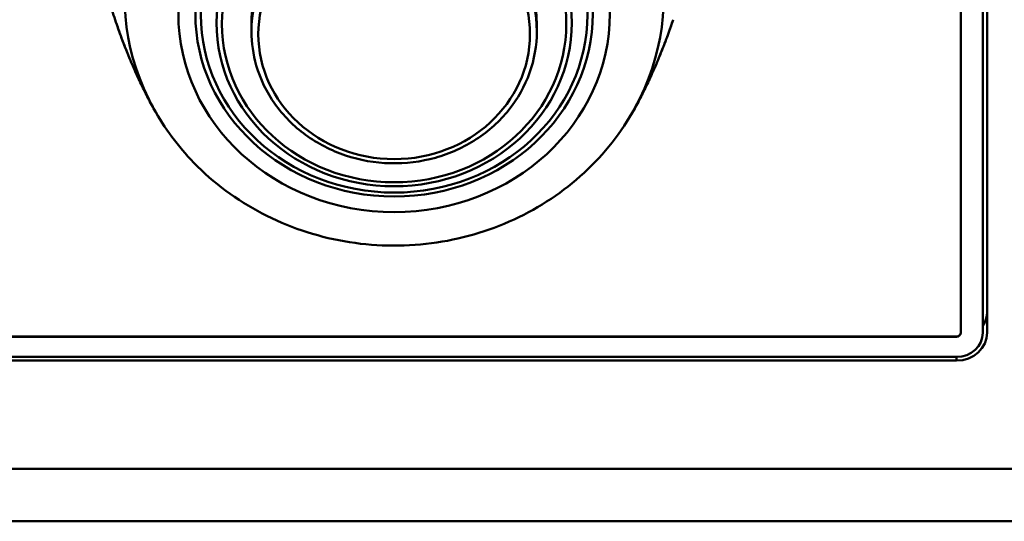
# Model space of a CAD drawing. Header units: inches. Extents: x 0.8 to 72.9, y -5.1 to 48.7.
# Tile 196 of 237: x 64.1 to 66.4, y 19 to 20.2. Entities that reach past the tile are written whole.
import ezdxf

# ---------------------------------------------------------------- set-up
doc = ezdxf.new("R2010")
doc.units = ezdxf.units.IN
doc.header["$MEASUREMENT"] = 0
doc.layers.add('Visible Edges(ROSSANSI)', color=7, linetype='Continuous', lineweight=50)
doc.layers.add('Visible Tangent Edges(ROSSANSI)', color=7, linetype='Continuous', lineweight=50)

msp = doc.modelspace()

# ---------------------------------------------------------------- linework, layer by layer
at = {"layer": 'Visible Edges(ROSSANSI)'}
for p, q in [((66.2833, 22.7558), (66.2833, 19.4604)), ((66.3333, 19.4604), (66.3333, 22.7013)), ((66.3433, 22.7021), (66.3433, 19.4611)), ((64.6671, 20.1471), (64.6671, 20.1644)), ((65.3171, 20.1471), (65.3171, 20.1644)), ((53.5762, 19.4519), (66.2733, 19.4519)), ((66.2733, 19.4511), (53.5762, 19.4511)), ((53.6353, 19.4051), (66.2733, 19.4051)), ((66.2733, 19.3967), (53.6353, 19.3967))]:
    msp.add_line(p, q, dxfattribs=at)
for centre, major_axis, start_param in [((64.9921, 20.1644), (-0.325, 0), 3.141593), ((66.2733, 19.5099), (0.07, 0), 5.742086), ((66.2733, 19.4611), (0.07, 0), 4.712389), ((66.2733, 19.4611), (0.01, 0), 4.712389), ((66.2733, 19.4604), (0.01, 0), 4.712389), ((66.2733, 19.4604), (0.06, 0), 4.712389)]:
    msp.add_ellipse(centre, major_axis=major_axis, ratio=0.920845, start_param=start_param, end_param=6.283185, dxfattribs=at)
for points, knots in [([(64.3565, 20.1738), (64.3519, 20.188), (64.3474, 20.2024), (64.339, 20.2315), (64.335, 20.2463), (64.3275, 20.2762), (64.324, 20.2913), (64.3175, 20.3218), (64.3145, 20.3372), (64.3091, 20.3679), (64.3067, 20.3832), (64.3046, 20.3986)], [2.847303, 2.847303, 2.847303, 2.847303, 2.8809358, 2.8809358, 2.9145687, 2.9145687, 2.9482015, 2.9482015, 2.9818344, 2.9818344, 3.0147234, 3.0147234, 3.0147234, 3.0147234]), ([(64.404, 20.0519), (64.4034, 20.0532), (64.4028, 20.0546), (64.4015, 20.0575), (64.4009, 20.0589), (64.3995, 20.0621), (64.3988, 20.0638), (64.397, 20.0677), (64.3961, 20.07), (64.3936, 20.0757), (64.3922, 20.079), (64.3903, 20.0837), (64.3897, 20.0852), (64.3873, 20.091), (64.3856, 20.0952), (64.3792, 20.1111), (64.3751, 20.1217), (64.3658, 20.1466), (64.361, 20.1602), (64.3567, 20.1733)], [0.0002727, 0.0002727, 0.0002727, 0.0002727, 0.0124151, 0.0124151, 0.0244004, 0.0244004, 0.0386681, 0.0386681, 0.0594879, 0.0594879, 0.093984, 0.093984, 0.1106559, 0.1106559, 0.1607231, 0.1607231, 0.3111253, 0.3111253, 0.5290865, 0.5290865, 0.5290865, 0.5290865]), ([(65.6276, 20.1733), (65.6239, 20.1623), (65.62, 20.151), (65.6133, 20.1326), (65.6108, 20.126), (65.6067, 20.1154), (65.6052, 20.1116), (65.6013, 20.1016), (65.5987, 20.0953), (65.595, 20.0861), (65.594, 20.0838), (65.5915, 20.0778), (65.5899, 20.074), (65.5871, 20.0674), (65.5859, 20.0647), (65.584, 20.0604), (65.5833, 20.0587), (65.5818, 20.0553), (65.581, 20.0535), (65.5802, 20.0519)], [0, 0, 0, 0, 0.1821812, 0.1821812, 0.2788826, 0.2788826, 0.3319835, 0.3319835, 0.4117295, 0.4117295, 0.4376075, 0.4376075, 0.4765506, 0.4765506, 0.500022, 0.500022, 0.5135654, 0.5135654, 0.5287296, 0.5287296, 0.5287296, 0.5287296]), ([(65.3171, 20.1471), (65.3171, 20.1151), (65.3116, 20.0832), (65.2899, 20.0226), (65.2739, 19.9939), (65.2327, 19.9425), (65.2076, 19.9199), (65.151, 19.883), (65.1194, 19.8687), (65.053, 19.8501), (65.0181, 19.8458), (64.9486, 19.8475), (64.914, 19.8536), (64.8487, 19.8755), (64.8179, 19.8914), (64.7633, 19.9312), (64.7396, 19.9552), (64.7015, 20.0089), (64.6871, 20.0385), (64.6708, 20.0948), (64.6671, 20.1209), (64.6671, 20.1471)], [6.283185, 6.283185, 6.283185, 6.283185, 6.600516, 6.600516, 6.91853, 6.91853, 7.238074, 7.238074, 7.559073, 7.559073, 7.880954, 7.880954, 8.203087, 8.203087, 8.524866, 8.524866, 8.845649, 8.845649, 9.164905, 9.164905, 9.424778, 9.424778, 9.424778, 9.424778]), ([(64.4442, 19.9717), (64.4413, 19.9768), (64.4386, 19.9819), (64.4331, 19.9923), (64.4303, 19.9975), (64.4249, 20.0081), (64.4222, 20.0135), (64.4169, 20.0243), (64.4143, 20.0298), (64.4091, 20.0408), (64.4065, 20.0463), (64.404, 20.0519)], [2.67258197, 2.67258197, 2.67258197, 2.67258197, 2.68729961, 2.68729961, 2.70201725, 2.70201725, 2.7167349, 2.7167349, 2.73145254, 2.73145254, 2.74617018, 2.74617018, 2.74617018, 2.74617018]), ([(65.5803, 20.0519), (65.5777, 20.0463), (65.5752, 20.0408), (65.57, 20.0298), (65.5673, 20.0243), (65.562, 20.0135), (65.5593, 20.0081), (65.5539, 19.9975), (65.5512, 19.9923), (65.5457, 19.9819), (65.5429, 19.9768), (65.5401, 19.9717)], [0.39542379, 0.39542379, 0.39542379, 0.39542379, 0.41014117, 0.41014117, 0.42485854, 0.42485854, 0.43957592, 0.43957592, 0.4542933, 0.4542933, 0.46901068, 0.46901068, 0.46901068, 0.46901068]), ([(65.5401, 19.9717), (65.5102, 19.9172), (65.4711, 19.8676), (65.3781, 19.7818), (65.324, 19.7458), (65.2061, 19.6912), (65.1422, 19.6728), (65.011, 19.6558), (64.9438, 19.6573), (64.8132, 19.6802), (64.7497, 19.7017), (64.6336, 19.7624), (64.5807, 19.8016), (64.4998, 19.8851), (64.4689, 19.9267), (64.4442, 19.9717)], [0.469011, 0.469011, 0.469011, 0.469011, 0.783877, 0.783877, 1.104801, 1.104801, 1.430723, 1.430723, 1.759172, 1.759172, 2.087419, 2.087419, 2.412704, 2.412704, 2.672582, 2.672582, 2.672582, 2.672582])]:
    msp.add_open_spline(points, degree=3, knots=knots, dxfattribs=at)
for points in [[(64.3566, 20.1736), (64.3566, 20.1735), (64.3567, 20.1734), (64.3567, 20.1733)], [(65.6276, 20.1733), (65.6276, 20.1735), (65.6277, 20.1737), (65.6278, 20.1739)]]:
    msp.add_open_spline(points, degree=3, dxfattribs=at)
at = {"layer": 'Visible Tangent Edges(ROSSANSI)'}
for p, q in [((66.2733, 19.4519), (66.2733, 19.4511)), ((66.2733, 19.3967), (66.2733, 19.4051)), ((34.7945, 19.1504), (67.3045, 19.1504)), ((67.3045, 19.0304), (34.7945, 19.0304))]:
    msp.add_line(p, q, dxfattribs=at)
for centre, major_axis, start_param, end_param in [((64.9921, 20.2274), (-0.6143, 0), 2.672582, 6.752196), ((64.9921, 20.1471), (-0.325, 0), 3.141593, 6.283185)]:
    msp.add_ellipse(centre, major_axis=major_axis, ratio=0.920845, start_param=start_param, end_param=end_param, dxfattribs=at)
for centre, major_axis in [((64.9921, 20.1878), (0.4915, 0)), ((64.9921, 20.1878), (0.4528, 0)), ((64.9921, 20.1853), (-0.4403, 0)), ((64.9921, 20.1668), (0.4047, 0)), ((64.9921, 20.1644), (-0.3922, 0)), ((64.9921, 20.141), (-0.3094, 0))]:
    msp.add_ellipse(centre, major_axis=major_axis, ratio=0.920845, dxfattribs=at)
for points, knots in [([(64.3567, 20.1733), (64.3572, 20.1717), (64.3578, 20.1701), (64.3609, 20.1608), (64.3636, 20.1529), (64.3695, 20.1365), (64.3727, 20.128), (64.3779, 20.1145), (64.3797, 20.1098), (64.3836, 20.1001), (64.3856, 20.095), (64.389, 20.0869), (64.3902, 20.084), (64.3926, 20.0781), (64.3939, 20.075), (64.3968, 20.0684), (64.3983, 20.0648), (64.4008, 20.0591), (64.4017, 20.0571), (64.403, 20.0541), (64.4035, 20.053), (64.404, 20.0519)], [0.01495947, 0.01495947, 0.01495947, 0.01495947, 0.015228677, 0.015228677, 0.016497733, 0.016497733, 0.01776679, 0.01776679, 0.018401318, 0.018401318, 0.019035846, 0.019035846, 0.01935311, 0.01935311, 0.019670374, 0.019670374, 0.019987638, 0.019987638, 0.02014627, 0.02014627, 0.020244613, 0.020244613, 0.020244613, 0.020244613]), ([(65.5803, 20.0519), (65.581, 20.0535), (65.5818, 20.0552), (65.5843, 20.0609), (65.5859, 20.0647), (65.5889, 20.0717), (65.5903, 20.0749), (65.5941, 20.0841), (65.5964, 20.0895), (65.6027, 20.1052), (65.6063, 20.1144), (65.613, 20.1319), (65.6161, 20.1401), (65.6218, 20.1562), (65.6245, 20.1639), (65.6272, 20.1721), (65.6274, 20.1727), (65.6276, 20.1733)], [0.02015697, 0.02015697, 0.02015697, 0.02015697, 0.020304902, 0.020304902, 0.020622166, 0.020622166, 0.020939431, 0.020939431, 0.021573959, 0.021573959, 0.022843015, 0.022843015, 0.024112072, 0.024112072, 0.025381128, 0.025381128, 0.025481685, 0.025481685, 0.025481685, 0.025481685])]:
    msp.add_open_spline(points, degree=3, knots=knots, dxfattribs=at)

doc.saveas('drawing.dxf')
